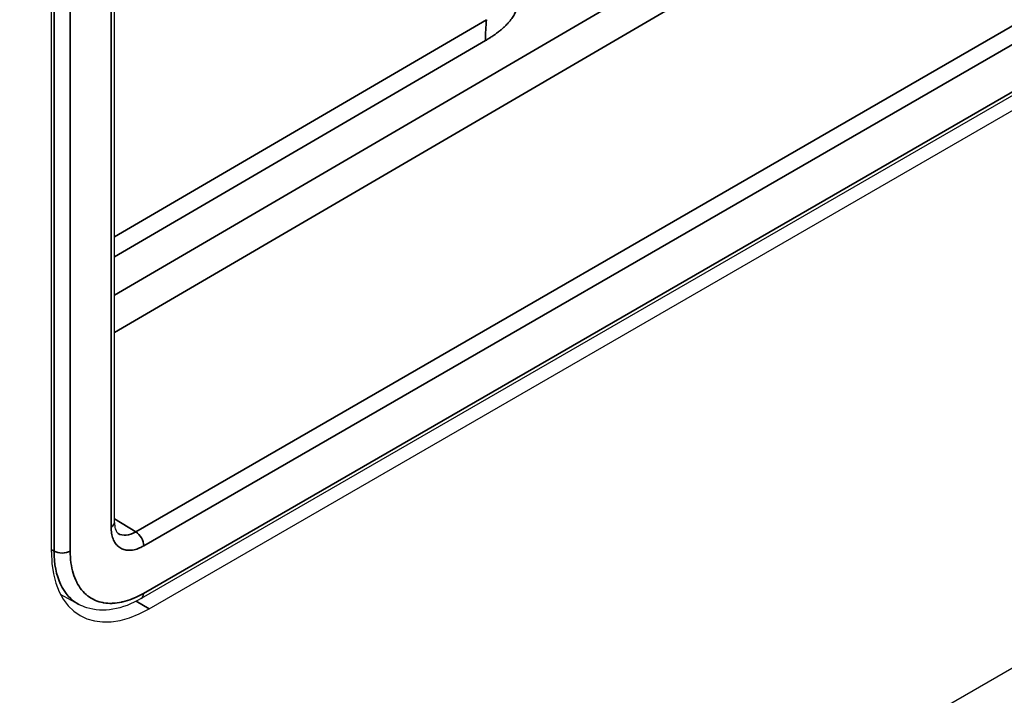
# Model space of a CAD drawing. Header units: millimetres. Extents: x 100 to 2070, y 30 to 1455.
# Tile 3 of 79: x 273 to 294, y 95 to 110. Entities that reach past the tile are written whole.
import ezdxf

# ---------------------------------------------------------------- set-up
doc = ezdxf.new("R2010")
doc.units = ezdxf.units.MM
doc.header["$LTSCALE"] = 5
doc.layers.add('_Sichtbarkanten', color=7, linetype='Continuous', lineweight=25)
doc.layers.add('Sichtbar schmal (ISO)', color=7, linetype='Continuous', lineweight=35)

msp = doc.modelspace()

# ---------------------------------------------------------------- linework, layer by layer
at = {"layer": '_Sichtbarkanten'}
for p, q in [((520.967, 238.889), (275.354, 97.084)), ((275.529, 96.865), (520.895, 238.527)), ((259.018, 75.228), (537.406, 235.955)), ((274.778, 98.74), (274.778, 119.146)), ((273.408, 98.09), (273.408, 118.094)), ((274.005, 96.958), (273.605, 97.173))]:
    msp.add_line(p, q, dxfattribs=at)
for centre, major_axis, ratio, start_param, end_param in [((275.529, 99.315), (-1.5, -2.598), 0.57735, 5.497787, 7.068583), ((275.229, 99.138), (1.244, 2.169), 0.577204, 3.157297, 3.157316)]:
    msp.add_ellipse(centre, major_axis=major_axis, ratio=ratio, start_param=start_param, end_param=end_param, dxfattribs=at)
for points, knots in [([(274.778, 98.74), (274.778, 98.685), (274.785, 98.637), (274.805, 98.566), (274.818, 98.542), (274.84, 98.513), (274.849, 98.506), (274.858, 98.5)], [0, 0, 0, 0, 0.0456828, 0.0456828, 0.0892756, 0.0892756, 0.1262307, 0.1262307, 0.1262307, 0.1262307]), ([(275.354, 97.084), (275.153, 96.968), (274.945, 96.888), (274.548, 96.82), (274.351, 96.829), (274.116, 96.905), (274.059, 96.929), (274.006, 96.958)], [0, 0, 0, 0, 0.1646999, 0.1646999, 0.325789, 0.325789, 0.3793568, 0.3793568, 0.3793568, 0.3793568])]:
    msp.add_open_spline(points, degree=3, knots=knots, dxfattribs=at)
at = {"layer": 'Sichtbar schmal (ISO)'}
for p, q in [((275.238, 98.534), (520.839, 240.332)), ((521.013, 240.027), (275.412, 98.23)), ((275.406, 97.198), (521.019, 239.003)), ((274.778, 103.678), (362.378, 154.796)), ((362.726, 154.187), (274.778, 102.866)), ((274.705, 119.044), (274.705, 98.638)), ((273.465, 118.535), (273.465, 98.115)), ((273.815, 118.537), (273.815, 98.117)), ((274.778, 104.944), (282.857, 109.657)), ((274.778, 104.505), (282.834, 109.205)), ((274.778, 98.819), (275.238, 98.534)), ((273.408, 98.146), (273.465, 98.115)), ((275.529, 96.865), (275.249, 97.027))]:
    msp.add_line(p, q, dxfattribs=at)
for centre, major_axis, ratio, start_param, end_param in [((286.388, 107.174), (2.52, -4.319), 0.580364, 3.809991, 3.924358), ((274.528, 98.74), (0.25, 0), 0.57735, 5.497787, 6.283185), ((275.235, 99.149), (-0.369, -0.654), 0.577018, 6.259928, 7.062624), ((275.235, 98.332), (-0.125, 0.217), 0.57735, 3.926991, 5.480334), ((273.638, 98.219), (0.25, 0), 0.57735, 3.944444, 5.497787), ((275.229, 99.138), (1.244, 2.169), 0.577204, 2.354609, 3.157297), ((275.229, 97.301), (0.125, -0.217), 0.57735, 6.283175, 7.068583)]:
    msp.add_ellipse(centre, major_axis=major_axis, ratio=ratio, start_param=start_param, end_param=end_param, dxfattribs=at)
for points in [[(282.834, 109.205), (282.86, 109.22), (282.909, 109.25), (282.978, 109.294), (283.043, 109.339), (283.104, 109.384), (283.161, 109.429), (283.214, 109.474), (283.263, 109.52), (283.308, 109.566), (283.35, 109.612), (283.388, 109.659), (283.421, 109.706), (283.45, 109.752), (283.474, 109.797), (283.495, 109.843), (283.512, 109.891), (283.527, 109.943), (283.536, 109.999), (283.541, 110.058), (283.539, 110.118), (283.53, 110.178), (283.521, 110.217), (283.516, 110.237)], [(274.705, 98.638), (274.705, 98.591), (274.712, 98.502), (274.744, 98.38), (274.797, 98.28), (274.868, 98.204), (274.955, 98.154), (275.057, 98.13), (275.171, 98.135), (275.291, 98.168), (275.372, 98.206), (275.412, 98.23)]]:
    msp.add_open_spline(points, degree=3, dxfattribs=at)
msp.add_open_spline([(273.815, 98.117), (273.815, 98.03), (273.82, 97.946), (273.831, 97.866), (273.831, 97.865), (273.831, 97.863), (273.832, 97.862), (273.842, 97.783), (273.858, 97.708), (273.879, 97.638), (273.9, 97.568), (273.926, 97.502), (273.956, 97.442), (273.957, 97.44), (273.958, 97.439), (273.958, 97.438), (273.988, 97.379), (274.023, 97.325), (274.062, 97.276), (274.064, 97.274), (274.065, 97.272), (274.067, 97.27), (274.106, 97.223), (274.148, 97.181), (274.194, 97.146), (274.197, 97.143), (274.2, 97.141), (274.203, 97.138), (274.249, 97.104), (274.298, 97.075), (274.35, 97.052), (274.355, 97.05), (274.359, 97.048), (274.364, 97.046), (274.416, 97.024), (274.47, 97.008), (274.527, 96.997), (274.533, 96.996), (274.54, 96.995), (274.546, 96.993), (274.602, 96.984), (274.66, 96.98), (274.72, 96.982), (274.728, 96.982), (274.737, 96.983), (274.746, 96.983), (274.807, 96.986), (274.869, 96.995), (274.933, 97.009), (274.942, 97.01), (274.95, 97.012), (274.959, 97.014), (275.026, 97.031), (275.095, 97.053), (275.164, 97.08), (275.17, 97.083), (275.175, 97.085), (275.181, 97.087), (275.255, 97.118), (275.33, 97.155), (275.406, 97.198)], degree=3, knots=[0, 0, 0, 0, 0.090909, 0.090909, 0.090909, 0.092589, 0.092589, 0.092589, 0.181818, 0.181818, 0.181818, 0.270688, 0.270688, 0.270688, 0.272727, 0.272727, 0.272727, 0.359741, 0.359741, 0.359741, 0.363636, 0.363636, 0.363636, 0.44881, 0.44881, 0.44881, 0.454545, 0.454545, 0.454545, 0.537882, 0.537882, 0.537882, 0.545455, 0.545455, 0.545455, 0.627037, 0.627037, 0.627037, 0.636364, 0.636364, 0.636364, 0.715844, 0.715844, 0.715844, 0.727273, 0.727273, 0.727273, 0.807375, 0.807375, 0.807375, 0.818182, 0.818182, 0.818182, 0.902425, 0.902425, 0.902425, 0.909091, 0.909091, 0.909091, 1, 1, 1, 1], dxfattribs=at)

doc.saveas('drawing.dxf')
